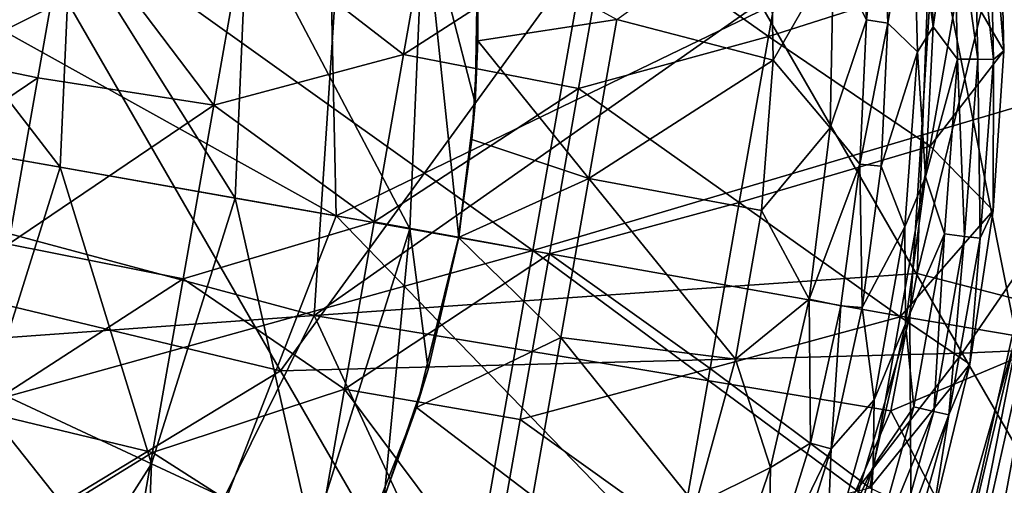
# Model space of a CAD drawing. Extents: x -65 to 803, y -691 to 80.
# Tile 190 of 256: x 673 to 687, y -570 to -563. Entities that reach past the tile are written whole.
import ezdxf

# ---------------------------------------------------------------- set-up
doc = ezdxf.new("R2010")
doc.units = 0
doc.header["$LTSCALE"] = 101.851852
for name, color, linetype in [('141', 7, 'CONTINUOUS'), ('143', 7, 'CONTINUOUS'), ('156', 7, 'CONTINUOUS'), ('157', 7, 'CONTINUOUS'), ('158', 7, 'CONTINUOUS'), ('159', 7, 'CONTINUOUS'), ('160', 7, 'CONTINUOUS'), ('161', 7, 'CONTINUOUS'), ('17', 7, 'CONTINUOUS'), ('174', 7, 'CONTINUOUS'), ('175', 7, 'CONTINUOUS'), ('18', 7, 'CONTINUOUS'), ('45', 7, 'CONTINUOUS'), ('57', 7, 'CONTINUOUS'), ('58', 7, 'CONTINUOUS'), ('86', 7, 'CONTINUOUS'), ('98', 7, 'CONTINUOUS')]:
    doc.layers.add(name, color=color, linetype=linetype)

msp = doc.modelspace()

# ---------------------------------------------------------------- linework, layer by layer
at = {"layer": '141', "color": 7, "linetype": 'CONTINUOUS'}
for points in [[(686.325, -560.776, -56.867), (686.715, -561.012, -54.253), (686.413, -563.137, -56.867), (686.325, -560.776, -56.867)], [(686.715, -561.012, -54.253), (686.775, -563.615, -54.253), (686.413, -563.137, -56.867), (686.715, -561.012, -54.253)], [(687.077, -563.618, -51.628), (686.715, -561.012, -54.253), (687.015, -560.982, -51.628), (687.077, -563.618, -51.628)], [(686.775, -563.615, -54.253), (686.715, -561.012, -54.253), (687.077, -563.618, -51.628), (686.775, -563.615, -54.253)], [(687.31, -563.619, -48.995), (687.015, -560.982, -51.628), (687.246, -560.957, -48.995), (687.31, -563.619, -48.995)], [(687.077, -563.618, -51.628), (687.015, -560.982, -51.628), (687.31, -563.619, -48.995), (687.077, -563.618, -51.628)], [(687.31, -563.619, -48.995), (687.246, -560.957, -48.995), (687.459, -563.491, -46.7), (687.31, -563.619, -48.995)], [(687.459, -563.491, -46.7), (687.246, -560.957, -48.995), (687.407, -561.172, -46.7), (687.459, -563.491, -46.7)], [(686.413, -563.137, -56.867), (686.775, -563.615, -54.253), (686.3, -565.36, -56.867), (686.413, -563.137, -56.867)], [(687.305, -565.861, -46.7), (687.31, -563.619, -48.995), (687.459, -563.491, -46.7), (687.305, -565.861, -46.7)], [(686.775, -563.615, -54.253), (686.579, -566.21, -54.253), (686.3, -565.36, -56.867), (686.775, -563.615, -54.253)], [(686.579, -566.21, -54.253), (686.775, -563.615, -54.253), (686.878, -566.246, -51.628), (686.579, -566.21, -54.253)], [(686.878, -566.246, -51.628), (686.775, -563.615, -54.253), (687.077, -563.618, -51.628), (686.878, -566.246, -51.628)], [(686.878, -566.246, -51.628), (687.077, -563.618, -51.628), (687.109, -566.274, -48.995), (686.878, -566.246, -51.628)], [(687.109, -566.274, -48.995), (687.077, -563.618, -51.628), (687.31, -563.619, -48.995), (687.109, -566.274, -48.995)], [(687.109, -566.274, -48.995), (687.31, -563.619, -48.995), (687.305, -565.861, -46.7), (687.109, -566.274, -48.995)], [(686.3, -565.36, -56.867), (686.579, -566.21, -54.253), (686.001, -567.542, -56.867), (686.3, -565.36, -56.867)], [(686.956, -568.144, -46.7), (687.109, -566.274, -48.995), (687.305, -565.861, -46.7), (686.956, -568.144, -46.7)], [(686.579, -566.21, -54.253), (686.127, -568.774, -54.253), (686.001, -567.542, -56.867), (686.579, -566.21, -54.253)], [(686.127, -568.774, -54.253), (686.579, -566.21, -54.253), (686.421, -568.843, -51.628), (686.127, -568.774, -54.253)], [(686.421, -568.843, -51.628), (686.579, -566.21, -54.253), (686.878, -566.246, -51.628), (686.421, -568.843, -51.628)], [(686.421, -568.843, -51.628), (686.878, -566.246, -51.628), (686.647, -568.896, -48.995), (686.421, -568.843, -51.628)], [(686.647, -568.896, -48.995), (686.878, -566.246, -51.628), (687.109, -566.274, -48.995), (686.647, -568.896, -48.995)], [(686.647, -568.896, -48.995), (687.109, -566.274, -48.995), (686.956, -568.144, -46.7), (686.647, -568.896, -48.995)], [(686.001, -567.542, -56.867), (686.127, -568.774, -54.253), (685.525, -569.66, -56.867), (686.001, -567.542, -56.867)], [(686.405, -570.416, -46.7), (686.647, -568.896, -48.995), (686.956, -568.144, -46.7), (686.405, -570.416, -46.7)], [(686.127, -568.774, -54.253), (685.424, -571.281, -54.253), (685.525, -569.66, -56.867), (686.127, -568.774, -54.253)], [(685.424, -571.281, -54.253), (686.127, -568.774, -54.253), (686.421, -568.843, -51.628), (685.424, -571.281, -54.253)], [(685.708, -571.381, -51.628), (685.424, -571.281, -54.253), (686.421, -568.843, -51.628), (685.708, -571.381, -51.628)], [(685.708, -571.381, -51.628), (686.421, -568.843, -51.628), (686.647, -568.896, -48.995), (685.708, -571.381, -51.628)], [(685.927, -571.459, -48.995), (685.708, -571.381, -51.628), (686.647, -568.896, -48.995), (685.927, -571.459, -48.995)], [(685.927, -571.459, -48.995), (686.647, -568.896, -48.995), (686.405, -570.416, -46.7), (685.927, -571.459, -48.995)], [(685.525, -569.66, -56.867), (685.424, -571.281, -54.253), (684.871, -571.742, -56.867), (685.525, -569.66, -56.867)]]:
    msp.add_3dface(points, dxfattribs=at)
at = {"layer": '143', "color": 7, "linetype": 'CONTINUOUS'}
for points in [[(670.998, -560.759, -46.7), (670.54, -563.357, -46.7), (673.565, -561.42, -46.7), (670.998, -560.759, -46.7)], [(684.406, -560.814, -46.7), (681.585, -561.592, -46.7), (683.972, -563.278, -46.7), (684.406, -560.814, -46.7)], [(684.406, -560.814, -46.7), (683.972, -563.278, -46.7), (686.815, -562.372, -46.7), (684.406, -560.814, -46.7)], [(678.995, -561.063, -46.7), (676.195, -561.724, -46.7), (678.557, -563.546, -46.7), (678.995, -561.063, -46.7)], [(678.995, -561.063, -46.7), (678.557, -563.546, -46.7), (681.585, -561.592, -46.7), (678.995, -561.063, -46.7)], [(687.459, -563.491, -46.7), (687.407, -561.172, -46.7), (686.815, -562.372, -46.7), (687.459, -563.491, -46.7)], [(673.565, -561.42, -46.7), (670.54, -563.357, -46.7), (673.129, -563.891, -46.7), (673.565, -561.42, -46.7)], [(673.565, -561.42, -46.7), (673.129, -563.891, -46.7), (675.74, -564.3, -46.7), (673.565, -561.42, -46.7)], [(676.195, -561.724, -46.7), (673.565, -561.42, -46.7), (675.74, -564.3, -46.7), (676.195, -561.724, -46.7)], [(681.585, -561.592, -46.7), (678.557, -563.546, -46.7), (681.152, -564.049, -46.7), (681.585, -561.592, -46.7)], [(681.585, -561.592, -46.7), (681.152, -564.049, -46.7), (683.972, -563.278, -46.7), (681.585, -561.592, -46.7)], [(676.195, -561.724, -46.7), (675.74, -564.3, -46.7), (678.557, -563.546, -46.7), (676.195, -561.724, -46.7)], [(686.815, -562.372, -46.7), (683.972, -563.278, -46.7), (686.368, -564.907, -46.7), (686.815, -562.372, -46.7)], [(687.459, -563.491, -46.7), (686.815, -562.372, -46.7), (686.368, -564.907, -46.7), (687.459, -563.491, -46.7)], [(670.54, -563.357, -46.7), (670.081, -565.955, -46.7), (673.129, -563.891, -46.7), (670.54, -563.357, -46.7)], [(683.972, -563.278, -46.7), (681.152, -564.049, -46.7), (683.537, -565.742, -46.7), (683.972, -563.278, -46.7)], [(683.972, -563.278, -46.7), (683.537, -565.742, -46.7), (686.368, -564.907, -46.7), (683.972, -563.278, -46.7)], [(687.305, -565.861, -46.7), (687.459, -563.491, -46.7), (686.368, -564.907, -46.7), (687.305, -565.861, -46.7)], [(678.557, -563.546, -46.7), (675.74, -564.3, -46.7), (678.119, -566.029, -46.7), (678.557, -563.546, -46.7)], [(678.557, -563.546, -46.7), (678.119, -566.029, -46.7), (681.152, -564.049, -46.7), (678.557, -563.546, -46.7)], [(673.129, -563.891, -46.7), (670.081, -565.955, -46.7), (672.693, -566.362, -46.7), (673.129, -563.891, -46.7)], [(673.129, -563.891, -46.7), (672.693, -566.362, -46.7), (675.74, -564.3, -46.7), (673.129, -563.891, -46.7)], [(681.152, -564.049, -46.7), (678.119, -566.029, -46.7), (680.719, -566.506, -46.7), (681.152, -564.049, -46.7)], [(681.152, -564.049, -46.7), (680.719, -566.506, -46.7), (683.537, -565.742, -46.7), (681.152, -564.049, -46.7)], [(675.74, -564.3, -46.7), (672.693, -566.362, -46.7), (675.286, -566.877, -46.7), (675.74, -564.3, -46.7)], [(675.74, -564.3, -46.7), (675.286, -566.877, -46.7), (678.119, -566.029, -46.7), (675.74, -564.3, -46.7)], [(686.368, -564.907, -46.7), (683.537, -565.742, -46.7), (685.921, -567.442, -46.7), (686.368, -564.907, -46.7)], [(687.305, -565.861, -46.7), (686.368, -564.907, -46.7), (685.921, -567.442, -46.7), (687.305, -565.861, -46.7)], [(683.537, -565.742, -46.7), (680.719, -566.506, -46.7), (683.103, -568.207, -46.7), (683.537, -565.742, -46.7)], [(683.537, -565.742, -46.7), (683.103, -568.207, -46.7), (685.921, -567.442, -46.7), (683.537, -565.742, -46.7)], [(686.956, -568.144, -46.7), (687.305, -565.861, -46.7), (685.921, -567.442, -46.7), (686.956, -568.144, -46.7)], [(678.119, -566.029, -46.7), (675.286, -566.877, -46.7), (677.682, -568.512, -46.7), (678.119, -566.029, -46.7)], [(678.119, -566.029, -46.7), (677.682, -568.512, -46.7), (680.719, -566.506, -46.7), (678.119, -566.029, -46.7)], [(672.693, -566.362, -46.7), (672.258, -568.833, -46.7), (675.286, -566.877, -46.7), (672.693, -566.362, -46.7)], [(680.719, -566.506, -46.7), (677.682, -568.512, -46.7), (680.286, -568.963, -46.7), (680.719, -566.506, -46.7)], [(680.719, -566.506, -46.7), (680.286, -568.963, -46.7), (683.103, -568.207, -46.7), (680.719, -566.506, -46.7)], [(675.286, -566.877, -46.7), (672.258, -568.833, -46.7), (674.832, -569.454, -46.7), (675.286, -566.877, -46.7)], [(675.286, -566.877, -46.7), (674.832, -569.454, -46.7), (677.682, -568.512, -46.7), (675.286, -566.877, -46.7)], [(685.921, -567.442, -46.7), (683.103, -568.207, -46.7), (685.474, -569.977, -46.7), (685.921, -567.442, -46.7)], [(686.956, -568.144, -46.7), (685.921, -567.442, -46.7), (685.474, -569.977, -46.7), (686.956, -568.144, -46.7)], [(686.405, -570.416, -46.7), (686.956, -568.144, -46.7), (685.474, -569.977, -46.7), (686.405, -570.416, -46.7)], [(683.103, -568.207, -46.7), (680.286, -568.963, -46.7), (682.668, -570.671, -46.7), (683.103, -568.207, -46.7)], [(683.103, -568.207, -46.7), (682.668, -570.671, -46.7), (685.474, -569.977, -46.7), (683.103, -568.207, -46.7)], [(677.682, -568.512, -46.7), (674.832, -569.454, -46.7), (677.244, -570.995, -46.7), (677.682, -568.512, -46.7)], [(677.682, -568.512, -46.7), (677.244, -570.995, -46.7), (679.852, -571.42, -46.7), (677.682, -568.512, -46.7)], [(680.286, -568.963, -46.7), (677.682, -568.512, -46.7), (679.852, -571.42, -46.7), (680.286, -568.963, -46.7)], [(672.258, -568.833, -46.7), (671.822, -571.304, -46.7), (674.832, -569.454, -46.7), (672.258, -568.833, -46.7)], [(680.286, -568.963, -46.7), (679.852, -571.42, -46.7), (682.668, -570.671, -46.7), (680.286, -568.963, -46.7)], [(674.832, -569.454, -46.7), (671.822, -571.304, -46.7), (674.377, -572.03, -46.7), (674.832, -569.454, -46.7)], [(674.832, -569.454, -46.7), (674.377, -572.03, -46.7), (677.244, -570.995, -46.7), (674.832, -569.454, -46.7)]]:
    msp.add_3dface(points, dxfattribs=at)
at = {"layer": '156', "color": 7, "linetype": 'CONTINUOUS'}
for points in [[(685.66, -560.891, -57.9), (686.109, -560.902, -57.456), (685.741, -563.082, -57.9), (685.66, -560.891, -57.9)], [(686.325, -560.776, -56.867), (686.413, -563.137, -56.867), (686.109, -560.902, -57.456), (686.325, -560.776, -56.867)], [(686.109, -560.902, -57.456), (686.182, -563.507, -57.456), (685.741, -563.082, -57.9), (686.109, -560.902, -57.456)], [(686.109, -560.902, -57.456), (686.413, -563.137, -56.867), (686.182, -563.507, -57.456), (686.109, -560.902, -57.456)], [(685.741, -563.082, -57.9), (686.182, -563.507, -57.456), (685.639, -565.206, -57.9), (685.741, -563.082, -57.9)], [(686.413, -563.137, -56.867), (686.3, -565.36, -56.867), (686.182, -563.507, -57.456), (686.413, -563.137, -56.867)], [(686.182, -563.507, -57.456), (685.992, -566.106, -57.456), (685.639, -565.206, -57.9), (686.182, -563.507, -57.456)], [(686.182, -563.507, -57.456), (686.3, -565.36, -56.867), (685.992, -566.106, -57.456), (686.182, -563.507, -57.456)], [(685.639, -565.206, -57.9), (685.992, -566.106, -57.456), (685.36, -567.302, -57.9), (685.639, -565.206, -57.9)], [(686.3, -565.36, -56.867), (686.001, -567.542, -56.867), (685.992, -566.106, -57.456), (686.3, -565.36, -56.867)], [(685.992, -566.106, -57.456), (685.539, -568.672, -57.456), (685.36, -567.302, -57.9), (685.992, -566.106, -57.456)], [(685.992, -566.106, -57.456), (686.001, -567.542, -56.867), (685.539, -568.672, -57.456), (685.992, -566.106, -57.456)], [(685.36, -567.302, -57.9), (685.539, -568.672, -57.456), (684.899, -569.401, -57.9), (685.36, -567.302, -57.9)], [(686.001, -567.542, -56.867), (685.525, -569.66, -56.867), (685.539, -568.672, -57.456), (686.001, -567.542, -56.867)], [(685.539, -568.672, -57.456), (685.525, -569.66, -56.867), (684.829, -571.179, -57.456), (685.539, -568.672, -57.456)], [(685.539, -568.672, -57.456), (684.829, -571.179, -57.456), (684.899, -569.401, -57.9), (685.539, -568.672, -57.456)], [(684.899, -569.401, -57.9), (684.829, -571.179, -57.456), (684.253, -571.473, -57.9), (684.899, -569.401, -57.9)], [(685.525, -569.66, -56.867), (684.871, -571.742, -56.867), (684.829, -571.179, -57.456), (685.525, -569.66, -56.867)]]:
    msp.add_3dface(points, dxfattribs=at)
at = {"layer": '157', "color": 7, "linetype": 'CONTINUOUS'}
for points in [[(685.331, -560.768, -59.7), (685.66, -560.891, -57.9), (685.425, -563.033, -59.7), (685.331, -560.768, -59.7)], [(685.66, -560.891, -57.9), (685.741, -563.082, -57.9), (685.425, -563.033, -59.7), (685.66, -560.891, -57.9)], [(685.425, -563.033, -59.7), (685.741, -563.082, -57.9), (685.324, -565.173, -59.7), (685.425, -563.033, -59.7)], [(685.741, -563.082, -57.9), (685.639, -565.206, -57.9), (685.324, -565.173, -59.7), (685.741, -563.082, -57.9)], [(685.324, -565.173, -59.7), (685.36, -567.302, -57.9), (685.043, -567.277, -59.7), (685.324, -565.173, -59.7)], [(685.639, -565.206, -57.9), (685.36, -567.302, -57.9), (685.324, -565.173, -59.7), (685.639, -565.206, -57.9)], [(685.043, -567.277, -59.7), (684.899, -569.401, -57.9), (684.593, -569.316, -59.7), (685.043, -567.277, -59.7)], [(685.36, -567.302, -57.9), (684.899, -569.401, -57.9), (685.043, -567.277, -59.7), (685.36, -567.302, -57.9)], [(684.593, -569.316, -59.7), (684.899, -569.401, -57.9), (683.971, -571.321, -59.7), (684.593, -569.316, -59.7)], [(684.899, -569.401, -57.9), (684.253, -571.473, -57.9), (683.971, -571.321, -59.7), (684.899, -569.401, -57.9)]]:
    msp.add_3dface(points, dxfattribs=at)
at = {"layer": '158', "color": 7, "linetype": 'CONTINUOUS'}
for points in [[(685.331, -560.768, -59.7), (685.425, -563.033, -59.7), (684.932, -562.073, -60.548), (685.331, -560.768, -59.7)], [(683.999, -561.396, -60.923), (684.932, -562.073, -60.548), (684.038, -563.631, -60.923), (683.999, -561.396, -60.923)], [(684.932, -562.073, -60.548), (684.887, -564.635, -60.548), (684.038, -563.631, -60.923), (684.932, -562.073, -60.548)], [(685.425, -563.033, -59.7), (684.887, -564.635, -60.548), (684.932, -562.073, -60.548), (685.425, -563.033, -59.7)], [(685.425, -563.033, -59.7), (685.324, -565.173, -59.7), (684.887, -564.635, -60.548), (685.425, -563.033, -59.7)], [(684.038, -563.631, -60.923), (684.887, -564.635, -60.548), (683.865, -565.864, -60.923), (684.038, -563.631, -60.923)], [(684.887, -564.635, -60.548), (684.575, -567.179, -60.548), (683.865, -565.864, -60.923), (684.887, -564.635, -60.548)], [(685.324, -565.173, -59.7), (684.575, -567.179, -60.548), (684.887, -564.635, -60.548), (685.324, -565.173, -59.7)], [(685.324, -565.173, -59.7), (685.043, -567.277, -59.7), (684.575, -567.179, -60.548), (685.324, -565.173, -59.7)], [(683.865, -565.864, -60.923), (684.575, -567.179, -60.548), (683.482, -568.067, -60.923), (683.865, -565.864, -60.923)], [(684.575, -567.179, -60.548), (683.998, -569.676, -60.548), (683.482, -568.067, -60.923), (684.575, -567.179, -60.548)], [(684.593, -569.316, -59.7), (683.998, -569.676, -60.548), (684.575, -567.179, -60.548), (684.593, -569.316, -59.7)], [(685.043, -567.277, -59.7), (684.593, -569.316, -59.7), (684.575, -567.179, -60.548), (685.043, -567.277, -59.7)], [(683.482, -568.067, -60.923), (683.998, -569.676, -60.548), (682.889, -570.23, -60.923), (683.482, -568.067, -60.923)], [(684.593, -569.316, -59.7), (683.971, -571.321, -59.7), (683.998, -569.676, -60.548), (684.593, -569.316, -59.7)], [(683.998, -569.676, -60.548), (683.164, -572.099, -60.548), (682.889, -570.23, -60.923), (683.998, -569.676, -60.548)], [(683.971, -571.321, -59.7), (683.164, -572.099, -60.548), (683.998, -569.676, -60.548), (683.971, -571.321, -59.7)]]:
    msp.add_3dface(points, dxfattribs=at)
at = {"layer": '159', "color": 7, "linetype": 'CONTINUOUS'}
for points in [[(683.999, -561.396, -60.923), (684.038, -563.631, -60.923), (681.719, -563.027, -61.069), (683.999, -561.396, -60.923)], [(679.635, -561.881, -61.185), (681.719, -563.027, -61.069), (679.659, -563.346, -61.185), (679.635, -561.881, -61.185)], [(681.719, -563.027, -61.069), (681.303, -565.386, -61.085), (679.659, -563.346, -61.185), (681.719, -563.027, -61.069)], [(684.038, -563.631, -60.923), (681.303, -565.386, -61.085), (681.719, -563.027, -61.069), (684.038, -563.631, -60.923)], [(679.659, -563.346, -61.185), (681.303, -565.386, -61.085), (679.571, -564.809, -61.185), (679.659, -563.346, -61.185)], [(684.038, -563.631, -60.923), (683.865, -565.864, -60.923), (681.303, -565.386, -61.085), (684.038, -563.631, -60.923)], [(679.571, -564.809, -61.185), (681.303, -565.386, -61.085), (679.372, -566.261, -61.185), (679.571, -564.809, -61.185)], [(681.303, -565.386, -61.085), (680.887, -567.744, -61.085), (679.372, -566.261, -61.185), (681.303, -565.386, -61.085)], [(683.482, -568.067, -60.923), (680.887, -567.744, -61.085), (681.303, -565.386, -61.085), (683.482, -568.067, -60.923)], [(683.865, -565.864, -60.923), (683.482, -568.067, -60.923), (681.303, -565.386, -61.085), (683.865, -565.864, -60.923)], [(679.372, -566.261, -61.185), (680.887, -567.744, -61.085), (678.749, -568.783, -61.185), (679.372, -566.261, -61.185)], [(680.887, -567.744, -61.085), (680.472, -570.102, -61.069), (678.749, -568.783, -61.185), (680.887, -567.744, -61.085)], [(682.889, -570.23, -60.923), (680.472, -570.102, -61.069), (680.887, -567.744, -61.085), (682.889, -570.23, -60.923)], [(683.482, -568.067, -60.923), (682.889, -570.23, -60.923), (680.887, -567.744, -61.085), (683.482, -568.067, -60.923)], [(678.749, -568.783, -61.185), (680.472, -570.102, -61.069), (677.792, -571.196, -61.185), (678.749, -568.783, -61.185)]]:
    msp.add_3dface(points, dxfattribs=at)
at = {"layer": '160', "color": 7, "linetype": 'CONTINUOUS'}
for points in [[(679.635, -561.881, -61.185), (679.659, -563.346, -61.185), (679.655, -562.257, -61.308), (679.635, -561.881, -61.185)], [(679.655, -562.257, -61.308), (679.659, -563.346, -61.185), (679.62, -564.267, -61.308), (679.655, -562.257, -61.308)], [(679.659, -563.346, -61.185), (679.571, -564.809, -61.185), (679.62, -564.267, -61.308), (679.659, -563.346, -61.185)], [(679.571, -564.809, -61.185), (679.372, -566.261, -61.185), (679.62, -564.267, -61.308), (679.571, -564.809, -61.185)], [(679.62, -564.267, -61.308), (679.372, -566.261, -61.185), (679.375, -566.262, -61.308), (679.62, -564.267, -61.308)]]:
    msp.add_3dface(points, dxfattribs=at)
at = {"layer": '161', "color": 7, "linetype": 'CONTINUOUS'}
for points in [[(679.372, -566.261, -61.185), (678.749, -568.783, -61.185), (679.375, -566.262, -61.308), (679.372, -566.261, -61.185)], [(679.375, -566.262, -61.308), (678.749, -568.783, -61.185), (678.923, -568.22, -61.308), (679.375, -566.262, -61.308)], [(678.923, -568.22, -61.308), (678.749, -568.783, -61.185), (678.269, -570.121, -61.308), (678.923, -568.22, -61.308)], [(678.749, -568.783, -61.185), (677.792, -571.196, -61.185), (678.269, -570.121, -61.308), (678.749, -568.783, -61.185)]]:
    msp.add_3dface(points, dxfattribs=at)
at = {"layer": '17', "color": 7, "linetype": 'CONTINUOUS'}
for points in [[(686.432, -561.646, -44.7), (687.645, -567.72, -44.7), (686.067, -567.453, -44.7), (686.432, -561.646, -44.7)], [(688.051, -562.087, -44.7), (687.645, -567.72, -44.7), (686.432, -561.646, -44.7), (688.051, -562.087, -44.7)], [(686.067, -567.453, -44.7), (686.1, -573.152, -44.7), (684.422, -573.027, -44.7), (686.067, -567.453, -44.7)], [(687.645, -567.72, -44.7), (686.1, -573.152, -44.7), (686.067, -567.453, -44.7), (687.645, -567.72, -44.7)]]:
    msp.add_3dface(points, dxfattribs=at)
at = {"layer": '174', "color": 7, "linetype": 'CONTINUOUS'}
for points in [[(673.464, -565.22, -60.769), (672.427, -568.506, -60.769), (670.867, -564.762, -60.595), (673.464, -565.22, -60.769)], [(673.464, -565.22, -60.769), (674.815, -569.619, -60.981), (672.427, -568.506, -60.769), (673.464, -565.22, -60.769)], [(676.058, -565.677, -60.981), (674.815, -569.619, -60.981), (673.464, -565.22, -60.769), (676.058, -565.677, -60.981)], [(676.058, -565.677, -60.981), (677.199, -570.731, -61.231), (674.815, -569.619, -60.981), (676.058, -565.677, -60.981)], [(678.649, -566.134, -61.231), (677.199, -570.731, -61.231), (676.058, -565.677, -60.981), (678.649, -566.134, -61.231)], [(678.649, -566.134, -61.231), (678.269, -570.121, -61.308), (677.199, -570.731, -61.231), (678.649, -566.134, -61.231)], [(678.923, -568.22, -61.308), (678.269, -570.121, -61.308), (678.649, -566.134, -61.231), (678.923, -568.22, -61.308)], [(679.375, -566.262, -61.308), (678.923, -568.22, -61.308), (678.649, -566.134, -61.231), (679.375, -566.262, -61.308)], [(674.815, -569.619, -60.981), (672.594, -573.105, -60.981), (672.427, -568.506, -60.769), (674.815, -569.619, -60.981)], [(674.815, -569.619, -60.981), (674.609, -574.797, -61.231), (672.594, -573.105, -60.981), (674.815, -569.619, -60.981)], [(677.199, -570.731, -61.231), (674.609, -574.797, -61.231), (674.815, -569.619, -60.981), (677.199, -570.731, -61.231)]]:
    msp.add_3dface(points, dxfattribs=at)
at = {"layer": '175', "color": 7, "linetype": 'CONTINUOUS'}
for points in [[(678.859, -561.318, -61.231), (678.649, -566.134, -61.231), (676.238, -561.547, -60.981), (678.859, -561.318, -61.231)], [(679.375, -566.262, -61.308), (678.649, -566.134, -61.231), (678.859, -561.318, -61.231), (679.375, -566.262, -61.308)], [(679.655, -562.257, -61.308), (679.62, -564.267, -61.308), (678.859, -561.318, -61.231), (679.655, -562.257, -61.308)], [(679.62, -564.267, -61.308), (679.375, -566.262, -61.308), (678.859, -561.318, -61.231), (679.62, -564.267, -61.308)], [(676.238, -561.547, -60.981), (676.058, -565.677, -60.981), (673.614, -561.777, -60.769), (676.238, -561.547, -60.981)], [(678.649, -566.134, -61.231), (676.058, -565.677, -60.981), (676.238, -561.547, -60.981), (678.649, -566.134, -61.231)], [(673.614, -561.777, -60.769), (673.464, -565.22, -60.769), (670.987, -562.007, -60.595), (673.614, -561.777, -60.769)], [(676.058, -565.677, -60.981), (673.464, -565.22, -60.769), (673.614, -561.777, -60.769), (676.058, -565.677, -60.981)], [(673.464, -565.22, -60.769), (670.867, -564.762, -60.595), (670.987, -562.007, -60.595), (673.464, -565.22, -60.769)]]:
    msp.add_3dface(points, dxfattribs=at)
at = {"layer": '18', "color": 7, "linetype": 'CONTINUOUS'}
for points in [[(688.23, -564.855, -35.823), (687.303, -556.49, -44.7), (687.529, -556.435, -35.823), (688.23, -564.855, -35.823)], [(688.051, -562.087, -44.7), (687.303, -556.49, -44.7), (688.23, -564.855, -35.823), (688.051, -562.087, -44.7)], [(686.372, -573.097, -35.823), (687.645, -567.72, -44.7), (688.23, -564.855, -35.823), (686.372, -573.097, -35.823)], [(686.589, -573.182, -26.937), (686.372, -573.097, -35.823), (688.23, -564.855, -35.823), (686.589, -573.182, -26.937)], [(688.462, -564.871, -26.937), (686.589, -573.182, -26.937), (688.23, -564.855, -35.823), (688.462, -564.871, -26.937)], [(688.462, -564.871, -26.937), (687.011, -572.648, -19.083), (686.589, -573.182, -26.937), (688.462, -564.871, -26.937)], [(687.477, -571.215, -19.674), (687.011, -572.648, -19.083), (688.462, -564.871, -26.937), (687.477, -571.215, -19.674)], [(686.1, -573.152, -44.7), (687.645, -567.72, -44.7), (686.372, -573.097, -35.823), (686.1, -573.152, -44.7)]]:
    msp.add_3dface(points, dxfattribs=at)
at = {"layer": '45', "color": 7, "linetype": 'CONTINUOUS'}
for points in [[(691.541, -554.887, 52.2), (681.999, -557.808, 52.2), (689.999, -563.629, 52.2), (691.541, -554.887, 52.2)], [(681.999, -557.808, 52.2), (672.458, -560.732, 52.2), (680.475, -566.456, 52.2), (681.999, -557.808, 52.2)], [(681.999, -557.808, 52.2), (680.475, -566.456, 52.2), (689.999, -563.629, 52.2), (681.999, -557.808, 52.2)], [(672.458, -560.732, 52.2), (670.984, -569.092, 52.2), (680.475, -566.456, 52.2), (672.458, -560.732, 52.2)], [(689.999, -563.629, 52.2), (680.475, -566.456, 52.2), (688.458, -572.37, 52.2), (689.999, -563.629, 52.2)], [(680.475, -566.456, 52.2), (670.984, -569.092, 52.2), (678.95, -575.104, 52.2), (680.475, -566.456, 52.2)], [(680.475, -566.456, 52.2), (678.95, -575.104, 52.2), (688.458, -572.37, 52.2), (680.475, -566.456, 52.2)], [(670.984, -569.092, 52.2), (669.51, -577.451, 52.2), (678.95, -575.104, 52.2), (670.984, -569.092, 52.2)]]:
    msp.add_3dface(points, dxfattribs=at)
at = {"layer": '57', "color": 7, "linetype": 'CONTINUOUS'}
for points in [[(677.41, -559.17, -46.728), (677.558, -565.941, -46.728), (668.816, -561.076, -47.941), (677.41, -559.17, -46.728)], [(677.41, -559.17, -46.728), (686.432, -561.646, -44.7), (677.558, -565.941, -46.728), (677.41, -559.17, -46.728)], [(677.558, -565.941, -46.728), (668.889, -564.413, -47.941), (668.816, -561.076, -47.941), (677.558, -565.941, -46.728)], [(686.432, -561.646, -44.7), (686.067, -567.453, -44.7), (677.558, -565.941, -46.728), (686.432, -561.646, -44.7)], [(675.104, -572.254, -46.728), (667.679, -567.524, -47.941), (668.889, -564.413, -47.941), (675.104, -572.254, -46.728)], [(677.558, -565.941, -46.728), (675.104, -572.254, -46.728), (668.889, -564.413, -47.941), (677.558, -565.941, -46.728)], [(677.558, -565.941, -46.728), (684.422, -573.027, -44.7), (675.104, -572.254, -46.728), (677.558, -565.941, -46.728)], [(686.067, -567.453, -44.7), (684.422, -573.027, -44.7), (677.558, -565.941, -46.728), (686.067, -567.453, -44.7)], [(675.104, -572.254, -46.728), (670.42, -577.146, -46.728), (667.679, -567.524, -47.941), (675.104, -572.254, -46.728)]]:
    msp.add_3dface(points, dxfattribs=at)
at = {"layer": '58', "color": 7, "linetype": 'CONTINUOUS'}
for points in [[(688.935, -567.51, 150.1), (687.886, -559.797, 150.1), (686.174, -566.798, 150.1), (688.935, -567.51, 150.1)], [(686.174, -566.798, 150.1), (687.886, -559.797, 150.1), (686.391, -560.978, 150.1), (686.174, -566.798, 150.1)], [(685.785, -568.833, 150.1), (688.935, -567.51, 150.1), (686.174, -566.798, 150.1), (685.785, -568.833, 150.1)], [(688.355, -573.796, 150.1), (688.935, -567.51, 150.1), (685.785, -568.833, 150.1), (688.355, -573.796, 150.1)], [(688.355, -573.796, 150.1), (685.785, -568.833, 150.1), (681.945, -577.576, 150.1), (688.355, -573.796, 150.1)]]:
    msp.add_3dface(points, dxfattribs=at)
at = {"layer": '86', "color": 7, "linetype": 'CONTINUOUS'}
for points in [[(686.842, -567.977, 53.2), (682.451, -560.372, 53.2), (692.416, -559.854, 53.2), (686.842, -567.977, 53.2)], [(696.854, -567.541, 53.2), (686.842, -567.977, 53.2), (692.416, -559.854, 53.2), (696.854, -567.541, 53.2)], [(676.729, -568.239, 53.2), (672.485, -560.888, 53.2), (682.451, -560.372, 53.2), (676.729, -568.239, 53.2)], [(686.842, -567.977, 53.2), (676.729, -568.239, 53.2), (682.451, -560.372, 53.2), (686.842, -567.977, 53.2)], [(676.729, -568.239, 53.2), (664.819, -565.388, 53.2), (672.485, -560.888, 53.2), (676.729, -568.239, 53.2)], [(669.127, -572.85, 53.2), (664.819, -565.388, 53.2), (676.729, -568.239, 53.2), (669.127, -572.85, 53.2)], [(691.233, -575.582, 53.2), (686.842, -567.977, 53.2), (696.854, -567.541, 53.2), (691.233, -575.582, 53.2)], [(680.973, -575.59, 53.2), (676.729, -568.239, 53.2), (686.842, -567.977, 53.2), (680.973, -575.59, 53.2)], [(691.233, -575.582, 53.2), (680.973, -575.59, 53.2), (686.842, -567.977, 53.2), (691.233, -575.582, 53.2)], [(680.973, -575.59, 53.2), (669.127, -572.85, 53.2), (676.729, -568.239, 53.2), (680.973, -575.59, 53.2)]]:
    msp.add_3dface(points, dxfattribs=at)
at = {"layer": '98', "color": 7, "linetype": 'CONTINUOUS'}
for points in [[(677.23, -567.42, 152.128), (677.673, -560.662, 152.128), (668.728, -565.142, 153.341), (677.23, -567.42, 152.128)], [(677.673, -560.662, 152.128), (668.946, -561.811, 153.341), (668.728, -565.142, 153.341), (677.673, -560.662, 152.128)], [(677.23, -567.42, 152.128), (686.391, -560.978, 150.1), (677.673, -560.662, 152.128), (677.23, -567.42, 152.128)], [(686.174, -566.798, 150.1), (686.391, -560.978, 150.1), (677.23, -567.42, 152.128), (686.174, -566.798, 150.1)], [(677.23, -567.42, 152.128), (668.728, -565.142, 153.341), (667.251, -568.135, 153.341), (677.23, -567.42, 152.128)], [(685.785, -568.833, 150.1), (686.174, -566.798, 150.1), (677.23, -567.42, 152.128), (685.785, -568.833, 150.1)], [(674.235, -573.494, 152.128), (677.23, -567.42, 152.128), (667.251, -568.135, 153.341), (674.235, -573.494, 152.128)], [(674.235, -573.494, 152.128), (681.945, -577.576, 150.1), (677.23, -567.42, 152.128), (674.235, -573.494, 152.128)], [(681.945, -577.576, 150.1), (685.785, -568.833, 150.1), (677.23, -567.42, 152.128), (681.945, -577.576, 150.1)], [(664.742, -570.336, 153.341), (674.235, -573.494, 152.128), (667.251, -568.135, 153.341), (664.742, -570.336, 153.341)]]:
    msp.add_3dface(points, dxfattribs=at)

doc.saveas('drawing.dxf')
